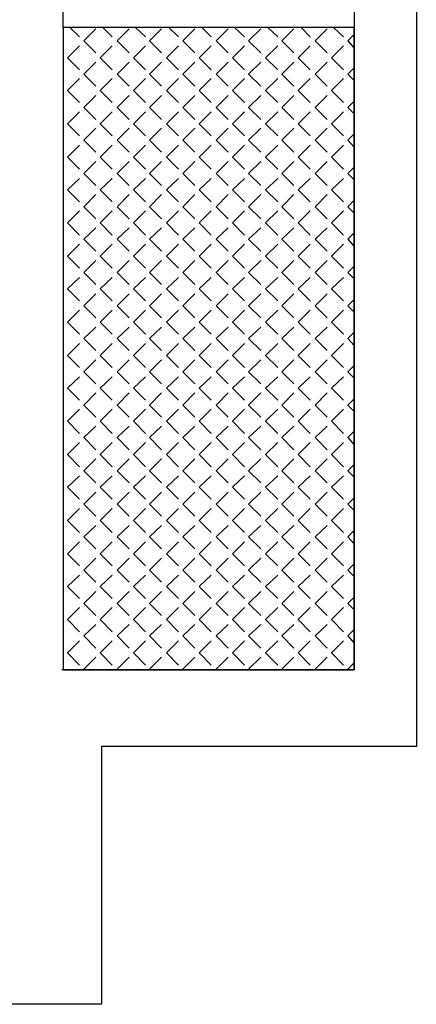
# Model space of a CAD drawing. Header units: millimetres. Extents: x -523 to 1404227, y -783705 to 1038705.
# Tile 7 of 256: x 24779 to 27152, y 284 to 6168. Entities that reach past the tile are written whole.
import ezdxf

# ---------------------------------------------------------------- set-up
doc = ezdxf.new("R2010")
doc.units = ezdxf.units.MM
doc.linetypes.add('0.5_0.5', pattern=[1, 0.5, -0.5])
doc.layers.add('PDF _0', color=252, linetype='Continuous')

# ---------------------------------------------------------------- blocks, each defined once
blk = doc.blocks.new('A$Cc5eb5aaa')
at = {"layer": 'PDF _0', "color": 7, "lineweight": -3}
for points in [[(25562.5, 7514.7), (25562.5, 8598.5)], [(27675.1, 8467.2), (27302.5, 8467.2), (27302.5, 7514.7), (27302.5, 7374.9), (27302.5, 3674.8), (25554.1, 3674.8)], [(27675.1, 8467.2), (27675.1, 3217.5), (25791.1, 3217.5), (25791.1, 1676.5)], [(25791.1, 1676.5), (17188.4, 1676.5)]]:
    blk.add_lwpolyline(points, dxfattribs=at)
blk.add_lwpolyline([(25562.5, 7514.7), (25562.5, 3674.8), (27302.5, 3674.8), (27302.5, 7514.7)], close=True, dxfattribs=at)
at = {"layer": 'PDF _0', "lineweight": -3}
for points in [[(25600.6, 7514.7), (25659.9, 7459.6)], [(25685.3, 7434.2), (25757.3, 7506.2)], [(25799.6, 7514.7), (25854.6, 7459.6)], [(25884.3, 7434.2), (25956.2, 7506.2)], [(25994.4, 7514.7), (26053.6, 7459.6)], [(26079, 7434.2), (26151, 7506.2)], [(26193.3, 7514.7), (26252.6, 7459.6)], [(26278, 7434.2), (26350, 7506.2)], [(26392.3, 7514.7), (26447.3, 7459.6)], [(26477, 7434.2), (26549, 7506.2)], [(26587.1, 7514.7), (26646.3, 7459.6)], [(26671.7, 7434.2), (26743.7, 7506.2)], [(26786, 7514.7), (26845.3, 7459.6)], [(26870.7, 7434.2), (26942.7, 7506.2)], [(26985, 7514.7), (27040.1, 7459.6)], [(27069.7, 7434.2), (27141.7, 7506.2)], [(27179.8, 7514.7), (27239, 7459.6)], [(25685.3, 7434.2), (25757.3, 7362.2)], [(25884.3, 7434.2), (25956.2, 7362.2)], [(26079, 7434.2), (26151, 7362.2)], [(26278, 7434.2), (26350, 7362.2)], [(26477, 7434.2), (26549, 7362.2)], [(26671.7, 7434.2), (26743.7, 7362.2)], [(26870.7, 7434.2), (26942.7, 7362.2)], [(27069.7, 7434.2), (27141.7, 7362.2)], [(27264.4, 7434.2), (27302.5, 7472.3)], [(27264.4, 7434.2), (27302.5, 7391.9)], [(25587.9, 7332.6), (25659.9, 7404.6)], [(25782.7, 7332.6), (25854.6, 7404.6)], [(25981.7, 7332.6), (26053.6, 7404.6)], [(26180.6, 7332.6), (26252.6, 7404.6)], [(26375.4, 7332.6), (26447.3, 7404.6)], [(26574.4, 7332.6), (26646.3, 7404.6)], [(26773.3, 7332.6), (26845.3, 7404.6)], [(26968.1, 7332.6), (27040.1, 7404.6)], [(27167.1, 7332.6), (27239, 7404.6)], [(25587.9, 7332.6), (25659.9, 7260.6)], [(25685.3, 7235.2), (25757.3, 7307.2)], [(25782.7, 7332.6), (25854.6, 7260.6)], [(25884.3, 7235.2), (25956.2, 7307.2)], [(25981.7, 7332.6), (26053.6, 7260.6)], [(26079, 7235.2), (26151, 7307.2)], [(26180.6, 7332.6), (26252.6, 7260.6)], [(26278, 7235.2), (26350, 7307.2)], [(26375.4, 7332.6), (26447.3, 7260.6)], [(26477, 7235.2), (26549, 7307.2)], [(26574.4, 7332.6), (26646.3, 7260.6)], [(26671.7, 7235.2), (26743.7, 7307.2)], [(26773.3, 7332.6), (26845.3, 7260.6)], [(26870.7, 7235.2), (26942.7, 7307.2)], [(26968.1, 7332.6), (27040.1, 7260.6)], [(27069.7, 7235.2), (27141.7, 7307.2)], [(27167.1, 7332.6), (27239, 7260.6)], [(27264.4, 7235.2), (27302.5, 7273.3)], [(25587.9, 7137.9), (25659.9, 7209.8)], [(25685.3, 7235.2), (25757.3, 7163.3)], [(25782.7, 7137.9), (25854.6, 7209.8)], [(25884.3, 7235.2), (25956.2, 7163.3)], [(25981.7, 7137.9), (26053.6, 7209.8)], [(26079, 7235.2), (26151, 7163.3)], [(26180.6, 7137.9), (26252.6, 7209.8)], [(26278, 7235.2), (26350, 7163.3)], [(26375.4, 7137.9), (26447.3, 7209.8)], [(26477, 7235.2), (26549, 7163.3)], [(26574.4, 7137.9), (26646.3, 7209.8)], [(26671.7, 7235.2), (26743.7, 7163.3)], [(26773.3, 7137.9), (26845.3, 7209.8)], [(26870.7, 7235.2), (26942.7, 7163.3)], [(26968.1, 7137.9), (27040.1, 7209.8)], [(27069.7, 7235.2), (27141.7, 7163.3)], [(27167.1, 7137.9), (27239, 7209.8)], [(27264.4, 7235.2), (27302.5, 7197.1)], [(25587.9, 7137.9), (25659.9, 7065.9)], [(25782.7, 7137.9), (25854.6, 7065.9)], [(25981.7, 7137.9), (26053.6, 7065.9)], [(26180.6, 7137.9), (26252.6, 7065.9)], [(26375.4, 7137.9), (26447.3, 7065.9)], [(26574.4, 7137.9), (26646.3, 7065.9)], [(26773.3, 7137.9), (26845.3, 7065.9)], [(26968.1, 7137.9), (27040.1, 7065.9)], [(27167.1, 7137.9), (27239, 7065.9)], [(25685.3, 7036.3), (25757.3, 7108.2)], [(25884.3, 7036.3), (25956.2, 7108.2)], [(26079, 7036.3), (26151, 7108.2)], [(26278, 7036.3), (26350, 7108.2)], [(26477, 7036.3), (26549, 7108.2)], [(26671.7, 7036.3), (26743.7, 7108.2)], [(26870.7, 7036.3), (26942.7, 7108.2)], [(27069.7, 7036.3), (27141.7, 7108.2)], [(27264.4, 7036.3), (27302.5, 7074.4)], [(25587.9, 6938.9), (25659.9, 7010.9)], [(25685.3, 7036.3), (25757.3, 6964.3)], [(25782.7, 6938.9), (25854.6, 7010.9)], [(25884.3, 7036.3), (25956.2, 6964.3)], [(25981.7, 6938.9), (26053.6, 7010.9)], [(26079, 7036.3), (26151, 6964.3)], [(26180.6, 6938.9), (26252.6, 7010.9)], [(26278, 7036.3), (26350, 6964.3)], [(26375.4, 6938.9), (26447.3, 7010.9)], [(26477, 7036.3), (26549, 6964.3)], [(26574.4, 6938.9), (26646.3, 7010.9)], [(26671.7, 7036.3), (26743.7, 6964.3)], [(26773.3, 6938.9), (26845.3, 7010.9)], [(26870.7, 7036.3), (26942.7, 6964.3)], [(26968.1, 6938.9), (27040.1, 7010.9)], [(27069.7, 7036.3), (27141.7, 6964.3)], [(27167.1, 6938.9), (27239, 7010.9)], [(27264.4, 7036.3), (27302.5, 6998.2)], [(25587.9, 6938.9), (25659.9, 6866.9)], [(25685.3, 6841.5), (25757.3, 6913.5)], [(25782.7, 6938.9), (25854.6, 6866.9)], [(25884.3, 6841.5), (25956.2, 6913.5)], [(25981.7, 6938.9), (26053.6, 6866.9)], [(26079, 6841.5), (26151, 6913.5)], [(26180.6, 6938.9), (26252.6, 6866.9)], [(26278, 6841.5), (26350, 6913.5)], [(26375.4, 6938.9), (26447.3, 6866.9)], [(26477, 6841.5), (26549, 6913.5)], [(26574.4, 6938.9), (26646.3, 6866.9)], [(26671.7, 6841.5), (26743.7, 6913.5)], [(26773.3, 6938.9), (26845.3, 6866.9)], [(26870.7, 6841.5), (26942.7, 6913.5)], [(26968.1, 6938.9), (27040.1, 6866.9)], [(27069.7, 6841.5), (27141.7, 6913.5)], [(27167.1, 6938.9), (27239, 6866.9)], [(25685.3, 6841.5), (25757.3, 6769.5)], [(25884.3, 6841.5), (25956.2, 6769.5)], [(26079, 6841.5), (26151, 6769.5)], [(26278, 6841.5), (26350, 6769.5)], [(26477, 6841.5), (26549, 6769.5)], [(26671.7, 6841.5), (26743.7, 6769.5)], [(26870.7, 6841.5), (26942.7, 6769.5)], [(27069.7, 6841.5), (27141.7, 6769.5)], [(27264.4, 6841.5), (27302.5, 6879.6)], [(27264.4, 6841.5), (27302.5, 6799.2)], [(25587.9, 6739.9), (25659.9, 6811.9)], [(25782.7, 6739.9), (25854.6, 6811.9)], [(25981.7, 6739.9), (26053.6, 6811.9)], [(26180.6, 6739.9), (26252.6, 6811.9)], [(26375.4, 6739.9), (26447.3, 6811.9)], [(26574.4, 6739.9), (26646.3, 6811.9)], [(26773.3, 6739.9), (26845.3, 6811.9)], [(26968.1, 6739.9), (27040.1, 6811.9)], [(27167.1, 6739.9), (27239, 6811.9)], [(25587.9, 6739.9), (25659.9, 6667.9)], [(25685.3, 6642.5), (25757.3, 6714.5)], [(25782.7, 6739.9), (25854.6, 6667.9)], [(25884.3, 6642.5), (25956.2, 6714.5)], [(25981.7, 6739.9), (26053.6, 6667.9)], [(26079, 6642.5), (26151, 6714.5)], [(26180.6, 6739.9), (26252.6, 6667.9)], [(26278, 6642.5), (26350, 6714.5)], [(26375.4, 6739.9), (26447.3, 6667.9)], [(26477, 6642.5), (26549, 6714.5)], [(26574.4, 6739.9), (26646.3, 6667.9)], [(26671.7, 6642.5), (26743.7, 6714.5)], [(26773.3, 6739.9), (26845.3, 6667.9)], [(26870.7, 6642.5), (26942.7, 6714.5)], [(26968.1, 6739.9), (27040.1, 6667.9)], [(27069.7, 6642.5), (27141.7, 6714.5)], [(27167.1, 6739.9), (27239, 6667.9)], [(27264.4, 6642.5), (27302.5, 6680.6)], [(25587.9, 6545.2), (25659.9, 6612.9)], [(25685.3, 6642.5), (25757.3, 6570.6)], [(25782.7, 6545.2), (25854.6, 6612.9)], [(25884.3, 6642.5), (25956.2, 6570.6)], [(25981.7, 6545.2), (26053.6, 6612.9)], [(26079, 6642.5), (26151, 6570.6)], [(26180.6, 6545.2), (26252.6, 6612.9)], [(26278, 6642.5), (26350, 6570.6)], [(26375.4, 6545.2), (26447.3, 6612.9)], [(26477, 6642.5), (26549, 6570.6)], [(26574.4, 6545.2), (26646.3, 6612.9)], [(26671.7, 6642.5), (26743.7, 6570.6)], [(26773.3, 6545.2), (26845.3, 6612.9)], [(26870.7, 6642.5), (26942.7, 6570.6)], [(26968.1, 6545.2), (27040.1, 6612.9)], [(27069.7, 6642.5), (27141.7, 6570.6)], [(27167.1, 6545.2), (27239, 6612.9)], [(27264.4, 6642.5), (27302.5, 6604.4)], [(25587.9, 6545.2), (25659.9, 6473.2)], [(25782.7, 6545.2), (25854.6, 6473.2)], [(25981.7, 6545.2), (26053.6, 6473.2)], [(26180.6, 6545.2), (26252.6, 6473.2)], [(26375.4, 6545.2), (26447.3, 6473.2)], [(26574.4, 6545.2), (26646.3, 6473.2)], [(26773.3, 6545.2), (26845.3, 6473.2)], [(26968.1, 6545.2), (27040.1, 6473.2)], [(27167.1, 6545.2), (27239, 6473.2)], [(25685.3, 6443.6), (25757.3, 6515.5)], [(25884.3, 6443.6), (25956.2, 6515.5)], [(26079, 6443.6), (26151, 6515.5)], [(26278, 6443.6), (26350, 6515.5)], [(26477, 6443.6), (26549, 6515.5)], [(26671.7, 6443.6), (26743.7, 6515.5)], [(26870.7, 6443.6), (26942.7, 6515.5)], [(27069.7, 6443.6), (27141.7, 6515.5)], [(27264.4, 6443.6), (27302.5, 6481.7)], [(25587.9, 6346.2), (25659.9, 6418.1)], [(25685.3, 6443.6), (25757.3, 6371.6)], [(25782.7, 6346.2), (25854.6, 6418.1)], [(25884.3, 6443.6), (25956.2, 6371.6)], [(25981.7, 6346.2), (26053.6, 6418.1)], [(26079, 6443.6), (26151, 6371.6)], [(26180.6, 6346.2), (26252.6, 6418.1)], [(26278, 6443.6), (26350, 6371.6)], [(26375.4, 6346.2), (26447.3, 6418.1)], [(26477, 6443.6), (26549, 6371.6)], [(26574.4, 6346.2), (26646.3, 6418.1)], [(26671.7, 6443.6), (26743.7, 6371.6)], [(26773.3, 6346.2), (26845.3, 6418.1)], [(26870.7, 6443.6), (26942.7, 6371.6)], [(26968.1, 6346.2), (27040.1, 6418.1)], [(27069.7, 6443.6), (27141.7, 6371.6)], [(27167.1, 6346.2), (27239, 6418.1)], [(27264.4, 6443.6), (27302.5, 6405.4)], [(25587.9, 6346.2), (25659.9, 6274.2)], [(25685.3, 6248.8), (25757.3, 6316.5)], [(25782.7, 6346.2), (25854.6, 6274.2)], [(25884.3, 6248.8), (25956.2, 6316.5)], [(25981.7, 6346.2), (26053.6, 6274.2)], [(26079, 6248.8), (26151, 6316.5)], [(26180.6, 6346.2), (26252.6, 6274.2)], [(26278, 6248.8), (26350, 6316.5)], [(26375.4, 6346.2), (26447.3, 6274.2)], [(26477, 6248.8), (26549, 6316.5)], [(26574.4, 6346.2), (26646.3, 6274.2)], [(26671.7, 6248.8), (26743.7, 6316.5)], [(26773.3, 6346.2), (26845.3, 6274.2)], [(26870.7, 6248.8), (26942.7, 6316.5)], [(26968.1, 6346.2), (27040.1, 6274.2)], [(27069.7, 6248.8), (27141.7, 6316.5)], [(27167.1, 6346.2), (27239, 6274.2)], [(25685.3, 6248.8), (25757.3, 6176.8)], [(25884.3, 6248.8), (25956.2, 6176.8)], [(26079, 6248.8), (26151, 6176.8)], [(26278, 6248.8), (26350, 6176.8)], [(26477, 6248.8), (26549, 6176.8)], [(26671.7, 6248.8), (26743.7, 6176.8)], [(26870.7, 6248.8), (26942.7, 6176.8)], [(27069.7, 6248.8), (27141.7, 6176.8)], [(27264.4, 6248.8), (27302.5, 6286.9)], [(27264.4, 6248.8), (27302.5, 6206.5)], [(25587.9, 6147.2), (25659.9, 6219.2)], [(25782.7, 6147.2), (25854.6, 6219.2)], [(25981.7, 6147.2), (26053.6, 6219.2)], [(26180.6, 6147.2), (26252.6, 6219.2)], [(26375.4, 6147.2), (26447.3, 6219.2)], [(26574.4, 6147.2), (26646.3, 6219.2)], [(26773.3, 6147.2), (26845.3, 6219.2)], [(26968.1, 6147.2), (27040.1, 6219.2)], [(27167.1, 6147.2), (27239, 6219.2)], [(25587.9, 6147.2), (25659.9, 6075.2)], [(25685.3, 6049.8), (25757.3, 6121.8)], [(25782.7, 6147.2), (25854.6, 6075.2)], [(25884.3, 6049.8), (25956.2, 6121.8)], [(25981.7, 6147.2), (26053.6, 6075.2)], [(26079, 6049.8), (26151, 6121.8)], [(26180.6, 6147.2), (26252.6, 6075.2)], [(26278, 6049.8), (26350, 6121.8)], [(26375.4, 6147.2), (26447.3, 6075.2)], [(26477, 6049.8), (26549, 6121.8)], [(26574.4, 6147.2), (26646.3, 6075.2)], [(26671.7, 6049.8), (26743.7, 6121.8)], [(26773.3, 6147.2), (26845.3, 6075.2)], [(26870.7, 6049.8), (26942.7, 6121.8)], [(26968.1, 6147.2), (27040.1, 6075.2)], [(27069.7, 6049.8), (27141.7, 6121.8)], [(27167.1, 6147.2), (27239, 6075.2)], [(27264.4, 6049.8), (27302.5, 6087.9)], [(25587.9, 5952.5), (25659.9, 6020.2)], [(25685.3, 6049.8), (25757.3, 5977.9)], [(25782.7, 5952.5), (25854.6, 6020.2)], [(25884.3, 6049.8), (25956.2, 5977.9)], [(25981.7, 5952.5), (26053.6, 6020.2)], [(26079, 6049.8), (26151, 5977.9)], [(26180.6, 5952.5), (26252.6, 6020.2)], [(26278, 6049.8), (26350, 5977.9)], [(26375.4, 5952.5), (26447.3, 6020.2)], [(26477, 6049.8), (26549, 5977.9)], [(26574.4, 5952.5), (26646.3, 6020.2)], [(26671.7, 6049.8), (26743.7, 5977.9)], [(26773.3, 5952.5), (26845.3, 6020.2)], [(26870.7, 6049.8), (26942.7, 5977.9)], [(26968.1, 5952.5), (27040.1, 6020.2)], [(27069.7, 6049.8), (27141.7, 5977.9)], [(27167.1, 5952.5), (27239, 6020.2)], [(27264.4, 6049.8), (27302.5, 6011.7)], [(25587.9, 5952.5), (25659.9, 5880.5)], [(25782.7, 5952.5), (25854.6, 5880.5)], [(25981.7, 5952.5), (26053.6, 5880.5)], [(26180.6, 5952.5), (26252.6, 5880.5)], [(26375.4, 5952.5), (26447.3, 5880.5)], [(26574.4, 5952.5), (26646.3, 5880.5)], [(26773.3, 5952.5), (26845.3, 5880.5)], [(26968.1, 5952.5), (27040.1, 5880.5)], [(27167.1, 5952.5), (27239, 5880.5)], [(25685.3, 5850.8), (25757.3, 5922.8)], [(25884.3, 5850.8), (25956.2, 5922.8)], [(26079, 5850.8), (26151, 5922.8)], [(26278, 5850.8), (26350, 5922.8)], [(26477, 5850.8), (26549, 5922.8)], [(26671.7, 5850.8), (26743.7, 5922.8)], [(26870.7, 5850.8), (26942.7, 5922.8)], [(27069.7, 5850.8), (27141.7, 5922.8)], [(27264.4, 5850.8), (27302.5, 5888.9)], [(25685.3, 5850.8), (25757.3, 5778.9)], [(25884.3, 5850.8), (25956.2, 5778.9)], [(26079, 5850.8), (26151, 5778.9)], [(26278, 5850.8), (26350, 5778.9)], [(26477, 5850.8), (26549, 5778.9)], [(26671.7, 5850.8), (26743.7, 5778.9)], [(26870.7, 5850.8), (26942.7, 5778.9)], [(27069.7, 5850.8), (27141.7, 5778.9)], [(27264.4, 5850.8), (27302.5, 5812.7)], [(25587.9, 5753.5), (25659.9, 5825.4)], [(25782.7, 5753.5), (25854.6, 5825.4)], [(25981.7, 5753.5), (26053.6, 5825.4)], [(26180.6, 5753.5), (26252.6, 5825.4)], [(26375.4, 5753.5), (26447.3, 5825.4)], [(26574.4, 5753.5), (26646.3, 5825.4)], [(26773.3, 5753.5), (26845.3, 5825.4)], [(26968.1, 5753.5), (27040.1, 5825.4)], [(27167.1, 5753.5), (27239, 5825.4)], [(25587.9, 5753.5), (25659.9, 5681.5)], [(25685.3, 5656.1), (25757.3, 5723.8)], [(25782.7, 5753.5), (25854.6, 5681.5)], [(25884.3, 5656.1), (25956.2, 5723.8)], [(25981.7, 5753.5), (26053.6, 5681.5)], [(26079, 5656.1), (26151, 5723.8)], [(26180.6, 5753.5), (26252.6, 5681.5)], [(26278, 5656.1), (26350, 5723.8)], [(26375.4, 5753.5), (26447.3, 5681.5)], [(26477, 5656.1), (26549, 5723.8)], [(26574.4, 5753.5), (26646.3, 5681.5)], [(26671.7, 5656.1), (26743.7, 5723.8)], [(26773.3, 5753.5), (26845.3, 5681.5)], [(26870.7, 5656.1), (26942.7, 5723.8)], [(26968.1, 5753.5), (27040.1, 5681.5)], [(27069.7, 5656.1), (27141.7, 5723.8)], [(27167.1, 5753.5), (27239, 5681.5)], [(25685.3, 5656.1), (25757.3, 5584.1)], [(25884.3, 5656.1), (25956.2, 5584.1)], [(26079, 5656.1), (26151, 5584.1)], [(26278, 5656.1), (26350, 5584.1)], [(26477, 5656.1), (26549, 5584.1)], [(26671.7, 5656.1), (26743.7, 5584.1)], [(26870.7, 5656.1), (26942.7, 5584.1)], [(27069.7, 5656.1), (27141.7, 5584.1)], [(27264.4, 5656.1), (27302.5, 5694.2)], [(27264.4, 5656.1), (27302.5, 5613.8)], [(25587.9, 5554.5), (25659.9, 5626.5)], [(25782.7, 5554.5), (25854.6, 5626.5)], [(25981.7, 5554.5), (26053.6, 5626.5)], [(26180.6, 5554.5), (26252.6, 5626.5)], [(26375.4, 5554.5), (26447.3, 5626.5)], [(26574.4, 5554.5), (26646.3, 5626.5)], [(26773.3, 5554.5), (26845.3, 5626.5)], [(26968.1, 5554.5), (27040.1, 5626.5)], [(27167.1, 5554.5), (27239, 5626.5)], [(25587.9, 5554.5), (25659.9, 5482.5)], [(25782.7, 5554.5), (25854.6, 5482.5)], [(25981.7, 5554.5), (26053.6, 5482.5)], [(26180.6, 5554.5), (26252.6, 5482.5)], [(26375.4, 5554.5), (26447.3, 5482.5)], [(26574.4, 5554.5), (26646.3, 5482.5)], [(26773.3, 5554.5), (26845.3, 5482.5)], [(26968.1, 5554.5), (27040.1, 5482.5)], [(27167.1, 5554.5), (27239, 5482.5)], [(25685.3, 5457.1), (25757.3, 5529.1)], [(25884.3, 5457.1), (25956.2, 5529.1)], [(26079, 5457.1), (26151, 5529.1)], [(26278, 5457.1), (26350, 5529.1)], [(26477, 5457.1), (26549, 5529.1)], [(26671.7, 5457.1), (26743.7, 5529.1)], [(26870.7, 5457.1), (26942.7, 5529.1)], [(27069.7, 5457.1), (27141.7, 5529.1)], [(27264.4, 5457.1), (27302.5, 5495.2)], [(25587.9, 5359.7), (25659.9, 5427.5)], [(25685.3, 5457.1), (25757.3, 5385.1)], [(25782.7, 5359.7), (25854.6, 5427.5)], [(25884.3, 5457.1), (25956.2, 5385.1)], [(25981.7, 5359.7), (26053.6, 5427.5)], [(26079, 5457.1), (26151, 5385.1)], [(26180.6, 5359.7), (26252.6, 5427.5)], [(26278, 5457.1), (26350, 5385.1)], [(26375.4, 5359.7), (26447.3, 5427.5)], [(26477, 5457.1), (26549, 5385.1)], [(26574.4, 5359.7), (26646.3, 5427.5)], [(26671.7, 5457.1), (26743.7, 5385.1)], [(26773.3, 5359.7), (26845.3, 5427.5)], [(26870.7, 5457.1), (26942.7, 5385.1)], [(26968.1, 5359.7), (27040.1, 5427.5)], [(27069.7, 5457.1), (27141.7, 5385.1)], [(27167.1, 5359.7), (27239, 5427.5)], [(27264.4, 5457.1), (27302.5, 5419)], [(25587.9, 5359.7), (25659.9, 5287.8)], [(25782.7, 5359.7), (25854.6, 5287.8)], [(25981.7, 5359.7), (26053.6, 5287.8)], [(26180.6, 5359.7), (26252.6, 5287.8)], [(26375.4, 5359.7), (26447.3, 5287.8)], [(26574.4, 5359.7), (26646.3, 5287.8)], [(26773.3, 5359.7), (26845.3, 5287.8)], [(26968.1, 5359.7), (27040.1, 5287.8)], [(27167.1, 5359.7), (27239, 5287.8)], [(25685.3, 5258.1), (25757.3, 5330.1)], [(25884.3, 5258.1), (25956.2, 5330.1)], [(26079, 5258.1), (26151, 5330.1)], [(26278, 5258.1), (26350, 5330.1)], [(26477, 5258.1), (26549, 5330.1)], [(26671.7, 5258.1), (26743.7, 5330.1)], [(26870.7, 5258.1), (26942.7, 5330.1)], [(27069.7, 5258.1), (27141.7, 5330.1)], [(25685.3, 5258.1), (25757.3, 5186.2)], [(25884.3, 5258.1), (25956.2, 5186.2)], [(26079, 5258.1), (26151, 5186.2)], [(26278, 5258.1), (26350, 5186.2)], [(26477, 5258.1), (26549, 5186.2)], [(26671.7, 5258.1), (26743.7, 5186.2)], [(26870.7, 5258.1), (26942.7, 5186.2)], [(27069.7, 5258.1), (27141.7, 5186.2)], [(27264.4, 5258.1), (27302.5, 5296.2)], [(27264.4, 5258.1), (27302.5, 5220)], [(25587.9, 5160.8), (25659.9, 5232.7)], [(25782.7, 5160.8), (25854.6, 5232.7)], [(25981.7, 5160.8), (26053.6, 5232.7)], [(26180.6, 5160.8), (26252.6, 5232.7)], [(26375.4, 5160.8), (26447.3, 5232.7)], [(26574.4, 5160.8), (26646.3, 5232.7)], [(26773.3, 5160.8), (26845.3, 5232.7)], [(26968.1, 5160.8), (27040.1, 5232.7)], [(27167.1, 5160.8), (27239, 5232.7)], [(25587.9, 5160.8), (25659.9, 5088.8)], [(25685.3, 5063.4), (25757.3, 5131.1)], [(25782.7, 5160.8), (25854.6, 5088.8)], [(25884.3, 5063.4), (25956.2, 5131.1)], [(25981.7, 5160.8), (26053.6, 5088.8)], [(26079, 5063.4), (26151, 5131.1)], [(26180.6, 5160.8), (26252.6, 5088.8)], [(26278, 5063.4), (26350, 5131.1)], [(26375.4, 5160.8), (26447.3, 5088.8)], [(26477, 5063.4), (26549, 5131.1)], [(26574.4, 5160.8), (26646.3, 5088.8)], [(26671.7, 5063.4), (26743.7, 5131.1)], [(26773.3, 5160.8), (26845.3, 5088.8)], [(26870.7, 5063.4), (26942.7, 5131.1)], [(26968.1, 5160.8), (27040.1, 5088.8)], [(27069.7, 5063.4), (27141.7, 5131.1)], [(27167.1, 5160.8), (27239, 5088.8)], [(25685.3, 5063.4), (25757.3, 4991.4)], [(25884.3, 5063.4), (25956.2, 4991.4)], [(26079, 5063.4), (26151, 4991.4)], [(26278, 5063.4), (26350, 4991.4)], [(26477, 5063.4), (26549, 4991.4)], [(26671.7, 5063.4), (26743.7, 4991.4)], [(26870.7, 5063.4), (26942.7, 4991.4)], [(27069.7, 5063.4), (27141.7, 4991.4)], [(27264.4, 5063.4), (27302.5, 5101.5)], [(27264.4, 5063.4), (27302.5, 5021.1)], [(25587.9, 4961.8), (25659.9, 5033.8)], [(25782.7, 4961.8), (25854.6, 5033.8)], [(25981.7, 4961.8), (26053.6, 5033.8)], [(26180.6, 4961.8), (26252.6, 5033.8)], [(26375.4, 4961.8), (26447.3, 5033.8)], [(26574.4, 4961.8), (26646.3, 5033.8)], [(26773.3, 4961.8), (26845.3, 5033.8)], [(26968.1, 4961.8), (27040.1, 5033.8)], [(27167.1, 4961.8), (27239, 5033.8)], [(25587.9, 4961.8), (25659.9, 4889.8)], [(25782.7, 4961.8), (25854.6, 4889.8)], [(25981.7, 4961.8), (26053.6, 4889.8)], [(26180.6, 4961.8), (26252.6, 4889.8)], [(26375.4, 4961.8), (26447.3, 4889.8)], [(26574.4, 4961.8), (26646.3, 4889.8)], [(26773.3, 4961.8), (26845.3, 4889.8)], [(26968.1, 4961.8), (27040.1, 4889.8)], [(27167.1, 4961.8), (27239, 4889.8)], [(25685.3, 4864.4), (25757.3, 4936.4)], [(25884.3, 4864.4), (25956.2, 4936.4)], [(26079, 4864.4), (26151, 4936.4)], [(26278, 4864.4), (26350, 4936.4)], [(26477, 4864.4), (26549, 4936.4)], [(26671.7, 4864.4), (26743.7, 4936.4)], [(26870.7, 4864.4), (26942.7, 4936.4)], [(27069.7, 4864.4), (27141.7, 4936.4)], [(27264.4, 4864.4), (27302.5, 4902.5)], [(25587.9, 4767), (25659.9, 4834.8)], [(25685.3, 4864.4), (25757.3, 4792.4)], [(25782.7, 4767), (25854.6, 4834.8)], [(25884.3, 4864.4), (25956.2, 4792.4)], [(25981.7, 4767), (26053.6, 4834.8)], [(26079, 4864.4), (26151, 4792.4)], [(26180.6, 4767), (26252.6, 4834.8)], [(26278, 4864.4), (26350, 4792.4)], [(26375.4, 4767), (26447.3, 4834.8)], [(26477, 4864.4), (26549, 4792.4)], [(26574.4, 4767), (26646.3, 4834.8)], [(26671.7, 4864.4), (26743.7, 4792.4)], [(26773.3, 4767), (26845.3, 4834.8)], [(26870.7, 4864.4), (26942.7, 4792.4)], [(26968.1, 4767), (27040.1, 4834.8)], [(27069.7, 4864.4), (27141.7, 4792.4)], [(27167.1, 4767), (27239, 4834.8)], [(27264.4, 4864.4), (27302.5, 4826.3)], [(25587.9, 4767), (25659.9, 4695.1)], [(25782.7, 4767), (25854.6, 4695.1)], [(25981.7, 4767), (26053.6, 4695.1)], [(26180.6, 4767), (26252.6, 4695.1)], [(26375.4, 4767), (26447.3, 4695.1)], [(26574.4, 4767), (26646.3, 4695.1)], [(26773.3, 4767), (26845.3, 4695.1)], [(26968.1, 4767), (27040.1, 4695.1)], [(27167.1, 4767), (27239, 4695.1)], [(25685.3, 4665.4), (25757.3, 4737.4)], [(25884.3, 4665.4), (25956.2, 4737.4)], [(26079, 4665.4), (26151, 4737.4)], [(26278, 4665.4), (26350, 4737.4)], [(26477, 4665.4), (26549, 4737.4)], [(26671.7, 4665.4), (26743.7, 4737.4)], [(26870.7, 4665.4), (26942.7, 4737.4)], [(27069.7, 4665.4), (27141.7, 4737.4)], [(25685.3, 4665.4), (25757.3, 4593.5)], [(25884.3, 4665.4), (25956.2, 4593.5)], [(26079, 4665.4), (26151, 4593.5)], [(26278, 4665.4), (26350, 4593.5)], [(26477, 4665.4), (26549, 4593.5)], [(26671.7, 4665.4), (26743.7, 4593.5)], [(26870.7, 4665.4), (26942.7, 4593.5)], [(27069.7, 4665.4), (27141.7, 4593.5)], [(27264.4, 4665.4), (27302.5, 4703.5)], [(27264.4, 4665.4), (27302.5, 4627.3)], [(25587.9, 4568.1), (25659.9, 4640)], [(25782.7, 4568.1), (25854.6, 4640)], [(25981.7, 4568.1), (26053.6, 4640)], [(26180.6, 4568.1), (26252.6, 4640)], [(26375.4, 4568.1), (26447.3, 4640)], [(26574.4, 4568.1), (26646.3, 4640)], [(26773.3, 4568.1), (26845.3, 4640)], [(26968.1, 4568.1), (27040.1, 4640)], [(27167.1, 4568.1), (27239, 4640)], [(25587.9, 4568.1), (25659.9, 4496.1)], [(25685.3, 4470.7), (25757.3, 4538.4)], [(25782.7, 4568.1), (25854.6, 4496.1)], [(25884.3, 4470.7), (25956.2, 4538.4)], [(25981.7, 4568.1), (26053.6, 4496.1)], [(26079, 4470.7), (26151, 4538.4)], [(26180.6, 4568.1), (26252.6, 4496.1)], [(26278, 4470.7), (26350, 4538.4)], [(26375.4, 4568.1), (26447.3, 4496.1)], [(26477, 4470.7), (26549, 4538.4)], [(26574.4, 4568.1), (26646.3, 4496.1)], [(26671.7, 4470.7), (26743.7, 4538.4)], [(26773.3, 4568.1), (26845.3, 4496.1)], [(26870.7, 4470.7), (26942.7, 4538.4)], [(26968.1, 4568.1), (27040.1, 4496.1)], [(27069.7, 4470.7), (27141.7, 4538.4)], [(27167.1, 4568.1), (27239, 4496.1)], [(27264.4, 4470.7), (27302.5, 4508.8)], [(25587.9, 4369.1), (25659.9, 4441.1)], [(25685.3, 4470.7), (25757.3, 4398.7)], [(25782.7, 4369.1), (25854.6, 4441.1)], [(25884.3, 4470.7), (25956.2, 4398.7)], [(25981.7, 4369.1), (26053.6, 4441.1)], [(26079, 4470.7), (26151, 4398.7)], [(26180.6, 4369.1), (26252.6, 4441.1)], [(26278, 4470.7), (26350, 4398.7)], [(26375.4, 4369.1), (26447.3, 4441.1)], [(26477, 4470.7), (26549, 4398.7)], [(26574.4, 4369.1), (26646.3, 4441.1)], [(26671.7, 4470.7), (26743.7, 4398.7)], [(26773.3, 4369.1), (26845.3, 4441.1)], [(26870.7, 4470.7), (26942.7, 4398.7)], [(26968.1, 4369.1), (27040.1, 4441.1)], [(27069.7, 4470.7), (27141.7, 4398.7)], [(27167.1, 4369.1), (27239, 4441.1)], [(27264.4, 4470.7), (27302.5, 4428.4)], [(25587.9, 4369.1), (25659.9, 4297.1)], [(25782.7, 4369.1), (25854.6, 4297.1)], [(25981.7, 4369.1), (26053.6, 4297.1)], [(26180.6, 4369.1), (26252.6, 4297.1)], [(26375.4, 4369.1), (26447.3, 4297.1)], [(26574.4, 4369.1), (26646.3, 4297.1)], [(26773.3, 4369.1), (26845.3, 4297.1)], [(26968.1, 4369.1), (27040.1, 4297.1)], [(27167.1, 4369.1), (27239, 4297.1)], [(25685.3, 4271.7), (25757.3, 4343.7)], [(25884.3, 4271.7), (25956.2, 4343.7)], [(26079, 4271.7), (26151, 4343.7)], [(26278, 4271.7), (26350, 4343.7)], [(26477, 4271.7), (26549, 4343.7)], [(26671.7, 4271.7), (26743.7, 4343.7)], [(26870.7, 4271.7), (26942.7, 4343.7)], [(27069.7, 4271.7), (27141.7, 4343.7)], [(27264.4, 4271.7), (27302.5, 4309.8)], [(25587.9, 4174.3), (25659.9, 4242.1)], [(25685.3, 4271.7), (25757.3, 4199.7)], [(25782.7, 4174.3), (25854.6, 4242.1)], [(25884.3, 4271.7), (25956.2, 4199.7)], [(25981.7, 4174.3), (26053.6, 4242.1)], [(26079, 4271.7), (26151, 4199.7)], [(26180.6, 4174.3), (26252.6, 4242.1)], [(26278, 4271.7), (26350, 4199.7)], [(26375.4, 4174.3), (26447.3, 4242.1)], [(26477, 4271.7), (26549, 4199.7)], [(26574.4, 4174.3), (26646.3, 4242.1)], [(26671.7, 4271.7), (26743.7, 4199.7)], [(26773.3, 4174.3), (26845.3, 4242.1)], [(26870.7, 4271.7), (26942.7, 4199.7)], [(26968.1, 4174.3), (27040.1, 4242.1)], [(27069.7, 4271.7), (27141.7, 4199.7)], [(27167.1, 4174.3), (27239, 4242.1)], [(27264.4, 4271.7), (27302.5, 4233.6)], [(25587.9, 4174.3), (25659.9, 4102.4)], [(25685.3, 4072.7), (25757.3, 4144.7)], [(25782.7, 4174.3), (25854.6, 4102.4)], [(25884.3, 4072.7), (25956.2, 4144.7)], [(25981.7, 4174.3), (26053.6, 4102.4)], [(26079, 4072.7), (26151, 4144.7)], [(26180.6, 4174.3), (26252.6, 4102.4)], [(26278, 4072.7), (26350, 4144.7)], [(26375.4, 4174.3), (26447.3, 4102.4)], [(26477, 4072.7), (26549, 4144.7)], [(26574.4, 4174.3), (26646.3, 4102.4)], [(26671.7, 4072.7), (26743.7, 4144.7)], [(26773.3, 4174.3), (26845.3, 4102.4)], [(26870.7, 4072.7), (26942.7, 4144.7)], [(26968.1, 4174.3), (27040.1, 4102.4)], [(27069.7, 4072.7), (27141.7, 4144.7)], [(27167.1, 4174.3), (27239, 4102.4)], [(25685.3, 4072.7), (25757.3, 4000.8)], [(25884.3, 4072.7), (25956.2, 4000.8)], [(26079, 4072.7), (26151, 4000.8)], [(26278, 4072.7), (26350, 4000.8)], [(26477, 4072.7), (26549, 4000.8)], [(26671.7, 4072.7), (26743.7, 4000.8)], [(26870.7, 4072.7), (26942.7, 4000.8)], [(27069.7, 4072.7), (27141.7, 4000.8)], [(27264.4, 4072.7), (27302.5, 4110.8)], [(27264.4, 4072.7), (27302.5, 4034.6)], [(25587.9, 3975.4), (25659.9, 4047.3)], [(25782.7, 3975.4), (25854.6, 4047.3)], [(25981.7, 3975.4), (26053.6, 4047.3)], [(26180.6, 3975.4), (26252.6, 4047.3)], [(26375.4, 3975.4), (26447.3, 4047.3)], [(26574.4, 3975.4), (26646.3, 4047.3)], [(26773.3, 3975.4), (26845.3, 4047.3)], [(26968.1, 3975.4), (27040.1, 4047.3)], [(27167.1, 3975.4), (27239, 4047.3)], [(25587.9, 3975.4), (25659.9, 3903.4)], [(25685.3, 3878), (25757.3, 3945.7)], [(25782.7, 3975.4), (25854.6, 3903.4)], [(25884.3, 3878), (25956.2, 3945.7)], [(25981.7, 3975.4), (26053.6, 3903.4)], [(26079, 3878), (26151, 3945.7)], [(26180.6, 3975.4), (26252.6, 3903.4)], [(26278, 3878), (26350, 3945.7)], [(26375.4, 3975.4), (26447.3, 3903.4)], [(26477, 3878), (26549, 3945.7)], [(26574.4, 3975.4), (26646.3, 3903.4)], [(26671.7, 3878), (26743.7, 3945.7)], [(26773.3, 3975.4), (26845.3, 3903.4)], [(26870.7, 3878), (26942.7, 3945.7)], [(26968.1, 3975.4), (27040.1, 3903.4)], [(27069.7, 3878), (27141.7, 3945.7)], [(27167.1, 3975.4), (27239, 3903.4)], [(27264.4, 3878), (27302.5, 3916.1)], [(25587.9, 3776.4), (25659.9, 3848.3)], [(25685.3, 3878), (25757.3, 3806)], [(25782.7, 3776.4), (25854.6, 3848.3)], [(25884.3, 3878), (25956.2, 3806)], [(25981.7, 3776.4), (26053.6, 3848.3)], [(26079, 3878), (26151, 3806)], [(26180.6, 3776.4), (26252.6, 3848.3)], [(26278, 3878), (26350, 3806)], [(26375.4, 3776.4), (26447.3, 3848.3)], [(26477, 3878), (26549, 3806)], [(26574.4, 3776.4), (26646.3, 3848.3)], [(26671.7, 3878), (26743.7, 3806)], [(26773.3, 3776.4), (26845.3, 3848.3)], [(26870.7, 3878), (26942.7, 3806)], [(26968.1, 3776.4), (27040.1, 3848.3)], [(27069.7, 3878), (27141.7, 3806)], [(27167.1, 3776.4), (27239, 3848.3)], [(27264.4, 3878), (27302.5, 3835.6)], [(25587.9, 3776.4), (25659.9, 3704.4)], [(25782.7, 3776.4), (25854.6, 3704.4)], [(25981.7, 3776.4), (26053.6, 3704.4)], [(26180.6, 3776.4), (26252.6, 3704.4)], [(26375.4, 3776.4), (26447.3, 3704.4)], [(26574.4, 3776.4), (26646.3, 3704.4)], [(26773.3, 3776.4), (26845.3, 3704.4)], [(26968.1, 3776.4), (27040.1, 3704.4)], [(27167.1, 3776.4), (27239, 3704.4)], [(25685.3, 3679), (25757.3, 3751)], [(25884.3, 3679), (25956.2, 3751)], [(26079, 3679), (26151, 3751)], [(26278, 3679), (26350, 3751)], [(26477, 3679), (26549, 3751)], [(26671.7, 3679), (26743.7, 3751)], [(26870.7, 3679), (26942.7, 3751)], [(27069.7, 3679), (27141.7, 3751)], [(27264.4, 3679), (27302.5, 3717.1)], [(25685.3, 3679), (25685.3, 3674.8)], [(25884.3, 3679), (25884.3, 3674.8)], [(26079, 3679), (26083.3, 3674.8)], [(26278, 3679), (26278, 3674.8)], [(26477, 3679), (26477, 3674.8)], [(26671.7, 3679), (26676, 3674.8)], [(26870.7, 3679), (26870.7, 3674.8)], [(27069.7, 3679), (27069.7, 3674.8)], [(27264.4, 3679), (27268.7, 3674.8)]]:
    blk.add_lwpolyline(points, dxfattribs=at)

msp = doc.modelspace()

# ---------------------------------------------------------------- block references
at = {"color": 1, "linetype": '0.5_0.5', "ltscale": 10}
msp.add_blockref('A$Cc5eb5aaa', (-522.84, -1392.86), dxfattribs=at)

doc.saveas('drawing.dxf')
